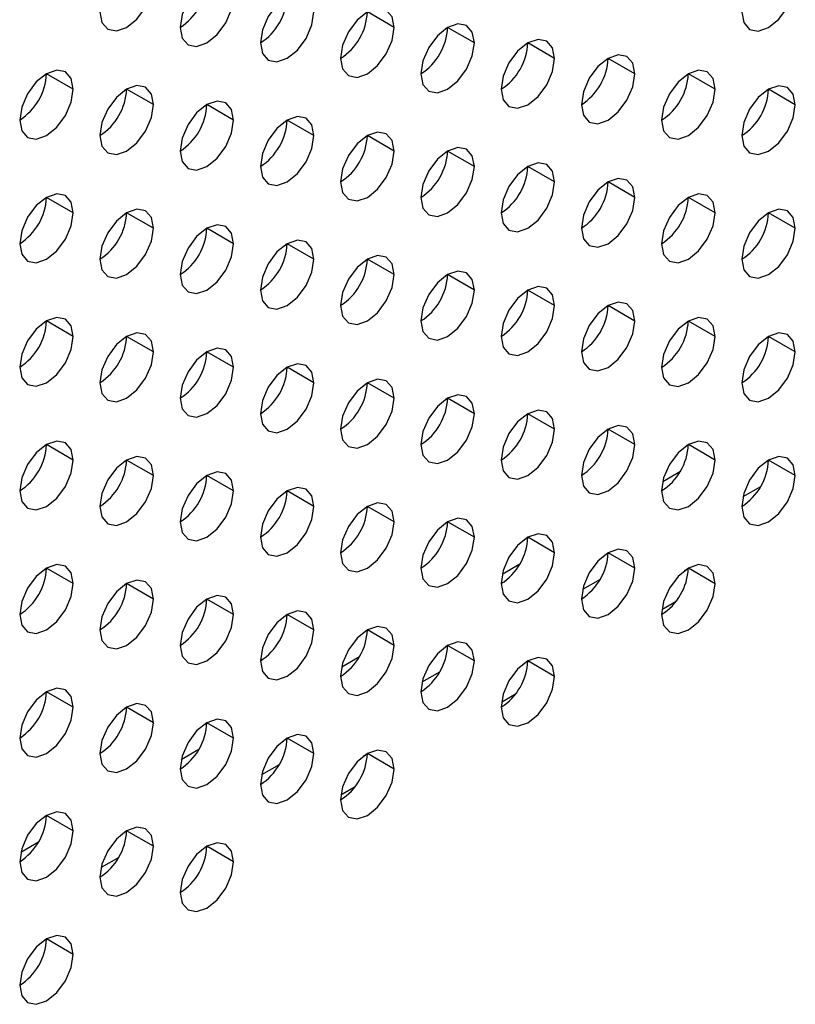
# Model space of a CAD drawing. Header units: millimetres. Extents: x 0 to 1118, y 0 to 864.
# Tile 167 of 256: x 964.19 to 966.24, y 622.97 to 625.58. Entities that reach past the tile are written whole.
import ezdxf

# ---------------------------------------------------------------- set-up
doc = ezdxf.new("R2010")
doc.units = ezdxf.units.MM

msp = doc.modelspace()

# ---------------------------------------------------------------- linework, layer by layer
at = {"color": 7, "linetype": 'Continuous', "lineweight": 25}
for p, q in [((965.1785, 625.5549), (965.1077, 625.5957)), ((965.3906, 625.514), (965.3199, 625.5549)), ((965.6027, 625.4732), (965.532, 625.514)), ((965.8149, 625.4323), (965.7441, 625.4732)), ((964.3299, 625.3917), (964.2592, 625.4325)), ((966.027, 625.3915), (965.9563, 625.4323)), ((964.5421, 625.3508), (964.4713, 625.3916)), ((966.2391, 625.3506), (966.1684, 625.3915)), ((964.7542, 625.31), (964.6835, 625.3508)), ((964.9663, 625.2691), (964.8956, 625.3099)), ((965.1785, 625.2283), (965.1077, 625.2691)), ((965.3906, 625.1874), (965.3199, 625.2282)), ((965.6027, 625.1466), (965.532, 625.1874)), ((965.8149, 625.1057), (965.7441, 625.1465)), ((964.3299, 625.065), (964.2592, 625.1059)), ((966.027, 625.0649), (965.9563, 625.1057)), ((964.5421, 625.0242), (964.4713, 625.065)), ((966.2391, 625.024), (966.1684, 625.0649)), ((964.7542, 624.9833), (964.6835, 625.0242)), ((964.9663, 624.9425), (964.8956, 624.9833)), ((965.1785, 624.9017), (965.1077, 624.9425)), ((965.3906, 624.8608), (965.3199, 624.9016)), ((965.6027, 624.82), (965.532, 624.8608)), ((965.8149, 624.7791), (965.7441, 624.8199)), ((964.3299, 624.7384), (964.2592, 624.7792)), ((966.027, 624.7383), (965.9563, 624.7791)), ((964.5421, 624.6976), (964.4713, 624.7384)), ((966.2391, 624.6974), (966.1684, 624.7382)), ((964.7542, 624.6567), (964.6835, 624.6975)), ((964.9663, 624.6159), (964.8956, 624.6567)), ((965.1785, 624.575), (965.1077, 624.6159)), ((965.3906, 624.5342), (965.3199, 624.575)), ((965.6027, 624.4933), (965.532, 624.5342)), ((965.8149, 624.4525), (965.7441, 624.4933)), ((964.3299, 624.4118), (964.2592, 624.4526)), ((966.027, 624.4116), (965.9563, 624.4525)), ((964.5421, 624.371), (964.4713, 624.4118)), ((966.2391, 624.3708), (966.1684, 624.4116)), ((964.7542, 624.3301), (964.6835, 624.3709)), ((964.9663, 624.2893), (964.8956, 624.3301)), ((966.1473, 624.3413), (966.1007, 624.3143)), ((965.1785, 624.2484), (965.1077, 624.2892)), ((965.3906, 624.2076), (965.3199, 624.2484)), ((965.6027, 624.1667), (965.532, 624.2075)), ((965.8149, 624.1259), (965.7441, 624.1667)), ((964.3299, 624.0852), (964.2592, 624.126)), ((966.027, 624.085), (965.9563, 624.1259)), ((965.723, 624.0963), (965.6764, 624.0694)), ((964.5421, 624.0443), (964.4713, 624.0852)), ((964.7542, 624.0035), (964.6835, 624.0443)), ((965.8865, 624.0171), (965.9241, 624.0388)), ((964.9663, 623.9626), (964.8956, 624.0035)), ((965.1785, 623.9218), (965.1077, 623.9626)), ((965.3906, 623.881), (965.3199, 623.9218)), ((965.6027, 623.8401), (965.532, 623.8809)), ((965.2988, 623.8514), (965.2521, 623.8245)), ((964.3299, 623.7586), (964.2592, 623.7994)), ((965.4622, 623.7721), (965.4997, 623.7938)), ((964.5421, 623.7177), (964.4713, 623.7585)), ((964.7542, 623.6769), (964.6835, 623.7177)), ((964.9663, 623.636), (964.8956, 623.6769)), ((965.1785, 623.5952), (965.1077, 623.636)), ((964.8745, 623.6065), (964.8279, 623.5796)), ((965.0379, 623.5271), (965.0754, 623.5487)), ((964.3299, 623.432), (964.2592, 623.4728)), ((964.5421, 623.3911), (964.4713, 623.4319)), ((964.7542, 623.3503), (964.6835, 623.3911)), ((964.4503, 623.3616), (964.4036, 623.3347)), ((964.3299, 623.1053), (964.2592, 623.1462))]:
    msp.add_line(p, q, dxfattribs=at)
at = {"color": 8, "linetype": 'Continuous', "lineweight": 25}
for p, q in [((965.8885, 624.3552), (965.9352, 624.3821)), ((965.4643, 624.1103), (965.5109, 624.1372)), ((965.9563, 624.1249), (965.9452, 624.1185)), ((965.04, 623.8654), (965.0867, 623.8923)), ((965.532, 623.8799), (965.521, 623.8736)), ((964.6158, 623.6204), (964.6624, 623.6474)), ((965.1077, 623.635), (965.0967, 623.6286)), ((964.1915, 623.3755), (964.2381, 623.4024))]:
    msp.add_line(p, q, dxfattribs=at)
at = {"color": 7, "linetype": 'Continuous', "lineweight": 25, "flags": 128}
for points in [[(964.4006, 625.5958), (964.406, 625.5676), (964.4213, 625.55), (964.4443, 625.5455), (964.4713, 625.5549), (964.4984, 625.5768), (964.5213, 625.6077), (964.5367, 625.6431), (964.5421, 625.6774)], [(964.7542, 625.6366), (964.7488, 625.6647), (964.7335, 625.6824), (964.7105, 625.6868), (964.6835, 625.6774), (964.6564, 625.6556), (964.6335, 625.6246), (964.6182, 625.5893), (964.6128, 625.5549)], [(966.0977, 625.5956), (966.1031, 625.5675), (966.1184, 625.5498), (966.1413, 625.5454), (966.1684, 625.5548), (966.1955, 625.5766), (966.2184, 625.6076), (966.2337, 625.6429), (966.2391, 625.6773)], [(964.6128, 625.5549), (964.6182, 625.5268), (964.6335, 625.5092), (964.6564, 625.5047), (964.6835, 625.5141), (964.7105, 625.5359), (964.7335, 625.5669), (964.7488, 625.6022), (964.7542, 625.6366)], [(964.9663, 625.5957), (964.9609, 625.6239), (964.9456, 625.6415), (964.9227, 625.646), (964.8956, 625.6366), (964.8686, 625.6147), (964.8456, 625.5838), (964.8303, 625.5484), (964.8249, 625.5141)], [(964.8249, 625.5141), (964.8303, 625.4859), (964.8456, 625.4683), (964.8686, 625.4639), (964.8956, 625.4733), (964.9227, 625.4951), (964.9456, 625.526), (964.9609, 625.5614), (964.9663, 625.5957)], [(965.1785, 625.5549), (965.1731, 625.583), (965.1577, 625.6007), (965.1348, 625.6051), (965.1077, 625.5957), (965.0807, 625.5739), (965.0577, 625.5429), (965.0424, 625.5076), (965.037, 625.4732)], [(965.037, 625.4732), (965.0424, 625.4451), (965.0577, 625.4275), (965.0807, 625.423), (965.1077, 625.4324), (965.1348, 625.4542), (965.1577, 625.4852), (965.1731, 625.5205), (965.1785, 625.5549)], [(965.3906, 625.514), (965.3852, 625.5422), (965.3699, 625.5598), (965.3469, 625.5643), (965.3199, 625.5549), (965.2928, 625.533), (965.2699, 625.5021), (965.2545, 625.4668), (965.2492, 625.4324)], [(965.6027, 625.4732), (965.5973, 625.5013), (965.582, 625.519), (965.5591, 625.5234), (965.532, 625.514), (965.5049, 625.4922), (965.482, 625.4612), (965.4667, 625.4259), (965.4613, 625.3915)], [(965.2492, 625.4324), (965.2545, 625.4043), (965.2699, 625.3866), (965.2928, 625.3822), (965.3199, 625.3916), (965.3469, 625.4134), (965.3699, 625.4443), (965.3852, 625.4797), (965.3906, 625.514)], [(965.4613, 625.3915), (965.4667, 625.3634), (965.482, 625.3458), (965.5049, 625.3413), (965.532, 625.3507), (965.5591, 625.3726), (965.582, 625.4035), (965.5973, 625.4388), (965.6027, 625.4732)], [(965.8149, 625.4323), (965.8095, 625.4605), (965.7941, 625.4781), (965.7712, 625.4826), (965.7441, 625.4732), (965.7171, 625.4513), (965.6941, 625.4204), (965.6788, 625.3851), (965.6734, 625.3507)], [(964.3299, 625.3917), (964.3245, 625.4198), (964.3092, 625.4374), (964.2863, 625.4419), (964.2592, 625.4325), (964.2322, 625.4107), (964.2092, 625.3797), (964.1939, 625.3444), (964.1885, 625.31)], [(966.027, 625.3915), (966.0216, 625.4196), (966.0063, 625.4373), (965.9833, 625.4417), (965.9563, 625.4323), (965.9292, 625.4105), (965.9063, 625.3795), (965.8909, 625.3442), (965.8856, 625.3099)], [(965.6734, 625.3507), (965.6788, 625.3226), (965.6941, 625.3049), (965.7171, 625.3005), (965.7441, 625.3099), (965.7712, 625.3317), (965.7941, 625.3626), (965.8095, 625.398), (965.8149, 625.4323)], [(964.1885, 625.31), (964.1939, 625.2819), (964.2092, 625.2642), (964.2322, 625.2598), (964.2592, 625.2692), (964.2863, 625.291), (964.3092, 625.322), (964.3245, 625.3573), (964.3299, 625.3917)], [(964.5421, 625.3508), (964.5367, 625.3789), (964.5213, 625.3966), (964.4984, 625.401), (964.4713, 625.3916), (964.4443, 625.3698), (964.4213, 625.3389), (964.406, 625.3035), (964.4006, 625.2692)], [(965.8856, 625.3099), (965.8909, 625.2817), (965.9063, 625.2641), (965.9292, 625.2596), (965.9563, 625.269), (965.9833, 625.2909), (966.0063, 625.3218), (966.0216, 625.3571), (966.027, 625.3915)], [(966.2391, 625.3506), (966.2337, 625.3788), (966.2184, 625.3964), (966.1955, 625.4009), (966.1684, 625.3915), (966.1413, 625.3696), (966.1184, 625.3387), (966.1031, 625.3034), (966.0977, 625.269)], [(964.7542, 625.31), (964.7488, 625.3381), (964.7335, 625.3557), (964.7105, 625.3602), (964.6835, 625.3508), (964.6564, 625.329), (964.6335, 625.298), (964.6182, 625.2627), (964.6128, 625.2283)], [(964.4006, 625.2692), (964.406, 625.241), (964.4213, 625.2234), (964.4443, 625.2189), (964.4713, 625.2283), (964.4984, 625.2502), (964.5213, 625.2811), (964.5367, 625.3165), (964.5421, 625.3508)], [(966.0977, 625.269), (966.1031, 625.2409), (966.1184, 625.2232), (966.1413, 625.2188), (966.1684, 625.2282), (966.1955, 625.25), (966.2184, 625.281), (966.2337, 625.3163), (966.2391, 625.3506)], [(964.6128, 625.2283), (964.6182, 625.2002), (964.6335, 625.1825), (964.6564, 625.1781), (964.6835, 625.1875), (964.7105, 625.2093), (964.7335, 625.2403), (964.7488, 625.2756), (964.7542, 625.31)], [(964.9663, 625.2691), (964.9609, 625.2973), (964.9456, 625.3149), (964.9227, 625.3194), (964.8956, 625.3099), (964.8686, 625.2881), (964.8456, 625.2572), (964.8303, 625.2218), (964.8249, 625.1875)], [(964.8249, 625.1875), (964.8303, 625.1593), (964.8456, 625.1417), (964.8686, 625.1372), (964.8956, 625.1466), (964.9227, 625.1685), (964.9456, 625.1994), (964.9609, 625.2348), (964.9663, 625.2691)], [(965.1785, 625.2283), (965.1731, 625.2564), (965.1577, 625.274), (965.1348, 625.2785), (965.1077, 625.2691), (965.0807, 625.2473), (965.0577, 625.2163), (965.0424, 625.181), (965.037, 625.1466)], [(965.3906, 625.1874), (965.3852, 625.2156), (965.3699, 625.2332), (965.3469, 625.2377), (965.3199, 625.2283), (965.2928, 625.2064), (965.2699, 625.1755), (965.2545, 625.1401), (965.2492, 625.1058)], [(965.037, 625.1466), (965.0424, 625.1185), (965.0577, 625.1008), (965.0807, 625.0964), (965.1077, 625.1058), (965.1348, 625.1276), (965.1577, 625.1586), (965.1731, 625.1939), (965.1785, 625.2283)], [(965.2492, 625.1058), (965.2545, 625.0776), (965.2699, 625.06), (965.2928, 625.0555), (965.3199, 625.0649), (965.3469, 625.0868), (965.3699, 625.1177), (965.3852, 625.1531), (965.3906, 625.1874)], [(965.6027, 625.1466), (965.5973, 625.1747), (965.582, 625.1924), (965.5591, 625.1968), (965.532, 625.1874), (965.5049, 625.1656), (965.482, 625.1346), (965.4667, 625.0993), (965.4613, 625.0649)], [(965.8149, 625.1057), (965.8095, 625.1339), (965.7941, 625.1515), (965.7712, 625.156), (965.7441, 625.1466), (965.7171, 625.1247), (965.6941, 625.0938), (965.6788, 625.0584), (965.6734, 625.0241)], [(965.4613, 625.0649), (965.4667, 625.0368), (965.482, 625.0192), (965.5049, 625.0147), (965.532, 625.0241), (965.5591, 625.0459), (965.582, 625.0769), (965.5973, 625.1122), (965.6027, 625.1466)], [(964.3299, 625.065), (964.3245, 625.0932), (964.3092, 625.1108), (964.2863, 625.1153), (964.2592, 625.1059), (964.2322, 625.084), (964.2092, 625.0531), (964.1939, 625.0178), (964.1885, 624.9834)], [(965.6734, 625.0241), (965.6788, 624.9959), (965.6941, 624.9783), (965.7171, 624.9738), (965.7441, 624.9833), (965.7712, 625.0051), (965.7941, 625.036), (965.8095, 625.0714), (965.8149, 625.1057)], [(966.027, 625.0649), (966.0216, 625.093), (966.0063, 625.1107), (965.9833, 625.1151), (965.9563, 625.1057), (965.9292, 625.0839), (965.9063, 625.0529), (965.8909, 625.0176), (965.8856, 624.9832)], [(964.5421, 625.0242), (964.5367, 625.0523), (964.5213, 625.07), (964.4984, 625.0744), (964.4713, 625.065), (964.4443, 625.0432), (964.4213, 625.0122), (964.406, 624.9769), (964.4006, 624.9426)], [(966.2391, 625.024), (966.2337, 625.0522), (966.2184, 625.0698), (966.1955, 625.0743), (966.1684, 625.0649), (966.1413, 625.043), (966.1184, 625.0121), (966.1031, 624.9767), (966.0977, 624.9424)], [(964.1885, 624.9834), (964.1939, 624.9553), (964.2092, 624.9376), (964.2322, 624.9332), (964.2592, 624.9426), (964.2863, 624.9644), (964.3092, 624.9953), (964.3245, 625.0307), (964.3299, 625.065)], [(965.8856, 624.9832), (965.8909, 624.9551), (965.9063, 624.9375), (965.9292, 624.933), (965.9563, 624.9424), (965.9833, 624.9642), (966.0063, 624.9952), (966.0216, 625.0305), (966.027, 625.0649)], [(964.4006, 624.9426), (964.406, 624.9144), (964.4213, 624.8968), (964.4443, 624.8923), (964.4713, 624.9017), (964.4984, 624.9236), (964.5213, 624.9545), (964.5367, 624.9898), (964.5421, 625.0242)], [(964.7542, 624.9833), (964.7488, 625.0115), (964.7335, 625.0291), (964.7105, 625.0336), (964.6835, 625.0242), (964.6564, 625.0023), (964.6335, 624.9714), (964.6182, 624.9361), (964.6128, 624.9017)], [(966.0977, 624.9424), (966.1031, 624.9143), (966.1184, 624.8966), (966.1413, 624.8922), (966.1684, 624.9016), (966.1955, 624.9234), (966.2184, 624.9543), (966.2337, 624.9897), (966.2391, 625.024)], [(964.6128, 624.9017), (964.6182, 624.8736), (964.6335, 624.8559), (964.6564, 624.8515), (964.6835, 624.8609), (964.7105, 624.8827), (964.7335, 624.9137), (964.7488, 624.949), (964.7542, 624.9833)], [(964.9663, 624.9425), (964.9609, 624.9706), (964.9456, 624.9883), (964.9227, 624.9927), (964.8956, 624.9833), (964.8686, 624.9615), (964.8456, 624.9306), (964.8303, 624.8952), (964.8249, 624.8609)], [(965.1785, 624.9017), (965.1731, 624.9298), (965.1577, 624.9474), (965.1348, 624.9519), (965.1077, 624.9425), (965.0807, 624.9206), (965.0577, 624.8897), (965.0424, 624.8544), (965.037, 624.82)], [(964.8249, 624.8609), (964.8303, 624.8327), (964.8456, 624.8151), (964.8686, 624.8106), (964.8956, 624.82), (964.9227, 624.8419), (964.9456, 624.8728), (964.9609, 624.9081), (964.9663, 624.9425)], [(965.037, 624.82), (965.0424, 624.7919), (965.0577, 624.7742), (965.0807, 624.7698), (965.1077, 624.7792), (965.1348, 624.801), (965.1577, 624.832), (965.1731, 624.8673), (965.1785, 624.9017)], [(965.3906, 624.8608), (965.3852, 624.8889), (965.3699, 624.9066), (965.3469, 624.911), (965.3199, 624.9016), (965.2928, 624.8798), (965.2699, 624.8489), (965.2545, 624.8135), (965.2492, 624.7792)], [(965.6027, 624.82), (965.5973, 624.8481), (965.582, 624.8657), (965.5591, 624.8702), (965.532, 624.8608), (965.5049, 624.839), (965.482, 624.808), (965.4667, 624.7727), (965.4613, 624.7383)], [(965.2492, 624.7792), (965.2545, 624.751), (965.2699, 624.7334), (965.2928, 624.7289), (965.3199, 624.7383), (965.3469, 624.7602), (965.3699, 624.7911), (965.3852, 624.8264), (965.3906, 624.8608)], [(965.4613, 624.7383), (965.4667, 624.7102), (965.482, 624.6925), (965.5049, 624.6881), (965.532, 624.6975), (965.5591, 624.7193), (965.582, 624.7503), (965.5973, 624.7856), (965.6027, 624.82)], [(965.8149, 624.7791), (965.8095, 624.8073), (965.7941, 624.8249), (965.7712, 624.8293), (965.7441, 624.8199), (965.7171, 624.7981), (965.6941, 624.7672), (965.6788, 624.7318), (965.6734, 624.6975)], [(964.3299, 624.7384), (964.3245, 624.7666), (964.3092, 624.7842), (964.2863, 624.7887), (964.2592, 624.7793), (964.2322, 624.7574), (964.2092, 624.7265), (964.1939, 624.6911), (964.1885, 624.6568)], [(966.027, 624.7383), (966.0216, 624.7664), (966.0063, 624.784), (965.9833, 624.7885), (965.9563, 624.7791), (965.9292, 624.7573), (965.9063, 624.7263), (965.8909, 624.691), (965.8856, 624.6566)], [(965.6734, 624.6975), (965.6788, 624.6693), (965.6941, 624.6517), (965.7171, 624.6472), (965.7441, 624.6566), (965.7712, 624.6785), (965.7941, 624.7094), (965.8095, 624.7448), (965.8149, 624.7791)], [(964.1885, 624.6568), (964.1939, 624.6286), (964.2092, 624.611), (964.2322, 624.6065), (964.2592, 624.6159), (964.2863, 624.6378), (964.3092, 624.6687), (964.3245, 624.7041), (964.3299, 624.7384)], [(964.5421, 624.6976), (964.5367, 624.7257), (964.5213, 624.7434), (964.4984, 624.7478), (964.4713, 624.7384), (964.4443, 624.7166), (964.4213, 624.6856), (964.406, 624.6503), (964.4006, 624.6159)], [(965.8856, 624.6566), (965.8909, 624.6285), (965.9063, 624.6108), (965.9292, 624.6064), (965.9563, 624.6158), (965.9833, 624.6376), (966.0063, 624.6686), (966.0216, 624.7039), (966.027, 624.7383)], [(966.2391, 624.6974), (966.2337, 624.7256), (966.2184, 624.7432), (966.1955, 624.7477), (966.1684, 624.7382), (966.1413, 624.7164), (966.1184, 624.6855), (966.1031, 624.6501), (966.0977, 624.6158)], [(964.4006, 624.6159), (964.406, 624.5878), (964.4213, 624.5702), (964.4443, 624.5657), (964.4713, 624.5751), (964.4984, 624.5969), (964.5213, 624.6279), (964.5367, 624.6632), (964.5421, 624.6976)], [(964.7542, 624.6567), (964.7488, 624.6849), (964.7335, 624.7025), (964.7105, 624.707), (964.6835, 624.6976), (964.6564, 624.6757), (964.6335, 624.6448), (964.6182, 624.6094), (964.6128, 624.5751)], [(966.0977, 624.6158), (966.1031, 624.5876), (966.1184, 624.57), (966.1413, 624.5655), (966.1684, 624.5749), (966.1955, 624.5968), (966.2184, 624.6277), (966.2337, 624.6631), (966.2391, 624.6974)], [(964.9663, 624.6159), (964.9609, 624.644), (964.9456, 624.6617), (964.9227, 624.6661), (964.8956, 624.6567), (964.8686, 624.6349), (964.8456, 624.6039), (964.8303, 624.5686), (964.8249, 624.5342)], [(964.6128, 624.5751), (964.6182, 624.5469), (964.6335, 624.5293), (964.6564, 624.5248), (964.6835, 624.5343), (964.7105, 624.5561), (964.7335, 624.587), (964.7488, 624.6224), (964.7542, 624.6567)], [(964.8249, 624.5342), (964.8303, 624.5061), (964.8456, 624.4885), (964.8686, 624.484), (964.8956, 624.4934), (964.9227, 624.5152), (964.9456, 624.5462), (964.9609, 624.5815), (964.9663, 624.6159)], [(965.1785, 624.575), (965.1731, 624.6032), (965.1577, 624.6208), (965.1348, 624.6253), (965.1077, 624.6159), (965.0807, 624.594), (965.0577, 624.5631), (965.0424, 624.5277), (965.037, 624.4934)], [(965.3906, 624.5342), (965.3852, 624.5623), (965.3699, 624.58), (965.3469, 624.5844), (965.3199, 624.575), (965.2928, 624.5532), (965.2699, 624.5222), (965.2545, 624.4869), (965.2492, 624.4525)], [(965.037, 624.4934), (965.0424, 624.4653), (965.0577, 624.4476), (965.0807, 624.4432), (965.1077, 624.4526), (965.1348, 624.4744), (965.1577, 624.5053), (965.1731, 624.5407), (965.1785, 624.575)], [(965.2492, 624.4525), (965.2545, 624.4244), (965.2699, 624.4068), (965.2928, 624.4023), (965.3199, 624.4117), (965.3469, 624.4335), (965.3699, 624.4645), (965.3852, 624.4998), (965.3906, 624.5342)], [(965.6027, 624.4933), (965.5973, 624.5215), (965.582, 624.5391), (965.5591, 624.5436), (965.532, 624.5342), (965.5049, 624.5123), (965.482, 624.4814), (965.4667, 624.4461), (965.4613, 624.4117)], [(965.8149, 624.4525), (965.8095, 624.4806), (965.7941, 624.4983), (965.7712, 624.5027), (965.7441, 624.4933), (965.7171, 624.4715), (965.6941, 624.4405), (965.6788, 624.4052), (965.6734, 624.3709)], [(965.4613, 624.4117), (965.4667, 624.3836), (965.482, 624.3659), (965.5049, 624.3615), (965.532, 624.3709), (965.5591, 624.3927), (965.582, 624.4236), (965.5973, 624.459), (965.6027, 624.4933)], [(964.3299, 624.4118), (964.3245, 624.4399), (964.3092, 624.4576), (964.2863, 624.462), (964.2592, 624.4526), (964.2322, 624.4308), (964.2092, 624.3999), (964.1939, 624.3645), (964.1885, 624.3302)], [(965.6734, 624.3709), (965.6788, 624.3427), (965.6941, 624.3251), (965.7171, 624.3206), (965.7441, 624.33), (965.7712, 624.3519), (965.7941, 624.3828), (965.8095, 624.4181), (965.8149, 624.4525)], [(966.027, 624.4116), (966.0216, 624.4398), (966.0063, 624.4574), (965.9833, 624.4619), (965.9563, 624.4525), (965.9292, 624.4306), (965.9063, 624.3997), (965.8909, 624.3644), (965.8856, 624.33)], [(964.1885, 624.3302), (964.1939, 624.302), (964.2092, 624.2844), (964.2322, 624.2799), (964.2592, 624.2893), (964.2863, 624.3112), (964.3092, 624.3421), (964.3245, 624.3775), (964.3299, 624.4118)], [(964.5421, 624.371), (964.5367, 624.3991), (964.5213, 624.4167), (964.4984, 624.4212), (964.4713, 624.4118), (964.4443, 624.39), (964.4213, 624.359), (964.406, 624.3237), (964.4006, 624.2893)], [(965.8856, 624.33), (965.8909, 624.3019), (965.9063, 624.2842), (965.9292, 624.2798), (965.9563, 624.2892), (965.9833, 624.311), (966.0063, 624.342), (966.0216, 624.3773), (966.027, 624.4116)], [(966.2391, 624.3708), (966.2337, 624.3989), (966.2184, 624.4166), (966.1955, 624.421), (966.1684, 624.4116), (966.1413, 624.3898), (966.1184, 624.3589), (966.1031, 624.3235), (966.0977, 624.2892)], [(964.7542, 624.3301), (964.7488, 624.3583), (964.7335, 624.3759), (964.7105, 624.3804), (964.6835, 624.3709), (964.6564, 624.3491), (964.6335, 624.3182), (964.6182, 624.2828), (964.6128, 624.2485)], [(964.4006, 624.2893), (964.406, 624.2612), (964.4213, 624.2435), (964.4443, 624.2391), (964.4713, 624.2485), (964.4984, 624.2703), (964.5213, 624.3013), (964.5367, 624.3366), (964.5421, 624.371)], [(966.0977, 624.2892), (966.1031, 624.261), (966.1184, 624.2434), (966.1413, 624.2389), (966.1684, 624.2483), (966.1955, 624.2702), (966.2184, 624.3011), (966.2337, 624.3364), (966.2391, 624.3708)], [(964.6128, 624.2485), (964.6182, 624.2203), (964.6335, 624.2027), (964.6564, 624.1982), (964.6835, 624.2076), (964.7105, 624.2295), (964.7335, 624.2604), (964.7488, 624.2958), (964.7542, 624.3301)], [(964.9663, 624.2893), (964.9609, 624.3174), (964.9456, 624.335), (964.9227, 624.3395), (964.8956, 624.3301), (964.8686, 624.3083), (964.8456, 624.2773), (964.8303, 624.242), (964.8249, 624.2076)], [(965.1785, 624.2484), (965.1731, 624.2766), (965.1577, 624.2942), (965.1348, 624.2987), (965.1077, 624.2893), (965.0807, 624.2674), (965.0577, 624.2365), (965.0424, 624.2011), (965.037, 624.1668)], [(964.8249, 624.2076), (964.8303, 624.1795), (964.8456, 624.1618), (964.8686, 624.1574), (964.8956, 624.1668), (964.9227, 624.1886), (964.9456, 624.2196), (964.9609, 624.2549), (964.9663, 624.2893)], [(965.037, 624.1668), (965.0424, 624.1386), (965.0577, 624.121), (965.0807, 624.1165), (965.1077, 624.1259), (965.1348, 624.1478), (965.1577, 624.1787), (965.1731, 624.2141), (965.1785, 624.2484)], [(965.3906, 624.2076), (965.3852, 624.2357), (965.3699, 624.2534), (965.3469, 624.2578), (965.3199, 624.2484), (965.2928, 624.2266), (965.2699, 624.1956), (965.2545, 624.1603), (965.2492, 624.1259)], [(965.6027, 624.1667), (965.5973, 624.1949), (965.582, 624.2125), (965.5591, 624.217), (965.532, 624.2076), (965.5049, 624.1857), (965.482, 624.1548), (965.4667, 624.1194), (965.4613, 624.0851)], [(965.2492, 624.1259), (965.2545, 624.0978), (965.2699, 624.0801), (965.2928, 624.0757), (965.3199, 624.0851), (965.3469, 624.1069), (965.3699, 624.1379), (965.3852, 624.1732), (965.3906, 624.2076)], [(965.4613, 624.0851), (965.4667, 624.0569), (965.482, 624.0393), (965.5049, 624.0348), (965.532, 624.0442), (965.5591, 624.0661), (965.582, 624.097), (965.5973, 624.1324), (965.6027, 624.1667)], [(965.8149, 624.1259), (965.8095, 624.154), (965.7941, 624.1717), (965.7712, 624.1761), (965.7441, 624.1667), (965.7171, 624.1449), (965.6941, 624.1139), (965.6788, 624.0786), (965.6734, 624.0442)], [(964.3299, 624.0852), (964.3245, 624.1133), (964.3092, 624.131), (964.2863, 624.1354), (964.2592, 624.126), (964.2322, 624.1042), (964.2092, 624.0732), (964.1939, 624.0379), (964.1885, 624.0035)], [(965.6734, 624.0442), (965.6788, 624.0161), (965.6941, 623.9985), (965.7171, 623.994), (965.7441, 624.0034), (965.7712, 624.0252), (965.7941, 624.0562), (965.8095, 624.0915), (965.8149, 624.1259)], [(966.027, 624.085), (966.0216, 624.1132), (966.0063, 624.1308), (965.9833, 624.1353), (965.9563, 624.1259), (965.9292, 624.104), (965.9063, 624.0731), (965.8909, 624.0377), (965.8856, 624.0034)], [(964.5421, 624.0443), (964.5367, 624.0725), (964.5213, 624.0901), (964.4984, 624.0946), (964.4713, 624.0852), (964.4443, 624.0633), (964.4213, 624.0324), (964.406, 623.9971), (964.4006, 623.9627)], [(964.1885, 624.0035), (964.1939, 623.9754), (964.2092, 623.9578), (964.2322, 623.9533), (964.2592, 623.9627), (964.2863, 623.9846), (964.3092, 624.0155), (964.3245, 624.0508), (964.3299, 624.0852)], [(965.8856, 624.0034), (965.8909, 623.9752), (965.9063, 623.9576), (965.9292, 623.9532), (965.9563, 623.9626), (965.9833, 623.9844), (966.0063, 624.0153), (966.0216, 624.0507), (966.027, 624.085)], [(964.4006, 623.9627), (964.406, 623.9346), (964.4213, 623.9169), (964.4443, 623.9125), (964.4713, 623.9219), (964.4984, 623.9437), (964.5213, 623.9746), (964.5367, 624.01), (964.5421, 624.0443)], [(964.7542, 624.0035), (964.7488, 624.0316), (964.7335, 624.0493), (964.7105, 624.0537), (964.6835, 624.0443), (964.6564, 624.0225), (964.6335, 623.9915), (964.6182, 623.9562), (964.6128, 623.9219)], [(964.9663, 623.9626), (964.9609, 623.9908), (964.9456, 624.0084), (964.9227, 624.0129), (964.8956, 624.0035), (964.8686, 623.9816), (964.8456, 623.9507), (964.8303, 623.9154), (964.8249, 623.881)], [(964.6128, 623.9219), (964.6182, 623.8937), (964.6335, 623.8761), (964.6564, 623.8716), (964.6835, 623.881), (964.7105, 623.9029), (964.7335, 623.9338), (964.7488, 623.9691), (964.7542, 624.0035)], [(964.8249, 623.881), (964.8303, 623.8529), (964.8456, 623.8352), (964.8686, 623.8308), (964.8956, 623.8402), (964.9227, 623.862), (964.9456, 623.893), (964.9609, 623.9283), (964.9663, 623.9626)], [(965.1785, 623.9218), (965.1731, 623.9499), (965.1577, 623.9676), (965.1348, 623.972), (965.1077, 623.9626), (965.0807, 623.9408), (965.0577, 623.9099), (965.0424, 623.8745), (965.037, 623.8402)], [(965.3906, 623.881), (965.3852, 623.9091), (965.3699, 623.9267), (965.3469, 623.9312), (965.3199, 623.9218), (965.2928, 623.9), (965.2699, 623.869), (965.2545, 623.8337), (965.2492, 623.7993)], [(965.037, 623.8402), (965.0424, 623.812), (965.0577, 623.7944), (965.0807, 623.7899), (965.1077, 623.7993), (965.1348, 623.8212), (965.1577, 623.8521), (965.1731, 623.8874), (965.1785, 623.9218)], [(965.2492, 623.7993), (965.2545, 623.7712), (965.2699, 623.7535), (965.2928, 623.7491), (965.3199, 623.7585), (965.3469, 623.7803), (965.3699, 623.8113), (965.3852, 623.8466), (965.3906, 623.881)], [(965.6027, 623.8401), (965.5973, 623.8682), (965.582, 623.8859), (965.5591, 623.8903), (965.532, 623.8809), (965.5049, 623.8591), (965.482, 623.8282), (965.4667, 623.7928), (965.4613, 623.7585)], [(965.4613, 623.7585), (965.4667, 623.7303), (965.482, 623.7127), (965.5049, 623.7082), (965.532, 623.7176), (965.5591, 623.7395), (965.582, 623.7704), (965.5973, 623.8058), (965.6027, 623.8401)], [(964.3299, 623.7586), (964.3245, 623.7867), (964.3092, 623.8044), (964.2863, 623.8088), (964.2592, 623.7994), (964.2322, 623.7776), (964.2092, 623.7466), (964.1939, 623.7113), (964.1885, 623.6769)], [(964.1885, 623.6769), (964.1939, 623.6488), (964.2092, 623.6312), (964.2322, 623.6267), (964.2592, 623.6361), (964.2863, 623.6579), (964.3092, 623.6889), (964.3245, 623.7242), (964.3299, 623.7586)], [(964.5421, 623.7177), (964.5367, 623.7459), (964.5213, 623.7635), (964.4984, 623.768), (964.4713, 623.7586), (964.4443, 623.7367), (964.4213, 623.7058), (964.406, 623.6704), (964.4006, 623.6361)], [(964.7542, 623.6769), (964.7488, 623.705), (964.7335, 623.7227), (964.7105, 623.7271), (964.6835, 623.7177), (964.6564, 623.6959), (964.6335, 623.6649), (964.6182, 623.6296), (964.6128, 623.5952)], [(964.4006, 623.6361), (964.406, 623.6079), (964.4213, 623.5903), (964.4443, 623.5858), (964.4713, 623.5953), (964.4984, 623.6171), (964.5213, 623.648), (964.5367, 623.6834), (964.5421, 623.7177)], [(964.6128, 623.5952), (964.6182, 623.5671), (964.6335, 623.5495), (964.6564, 623.545), (964.6835, 623.5544), (964.7105, 623.5762), (964.7335, 623.6072), (964.7488, 623.6425), (964.7542, 623.6769)], [(964.9663, 623.636), (964.9609, 623.6642), (964.9456, 623.6818), (964.9227, 623.6863), (964.8956, 623.6769), (964.8686, 623.655), (964.8456, 623.6241), (964.8303, 623.5887), (964.8249, 623.5544)], [(965.1785, 623.5952), (965.1731, 623.6233), (965.1577, 623.641), (965.1348, 623.6454), (965.1077, 623.636), (965.0807, 623.6142), (965.0577, 623.5832), (965.0424, 623.5479), (965.037, 623.5135)], [(964.8249, 623.5544), (964.8303, 623.5263), (964.8456, 623.5086), (964.8686, 623.5042), (964.8956, 623.5136), (964.9227, 623.5354), (964.9456, 623.5663), (964.9609, 623.6017), (964.9663, 623.636)], [(965.037, 623.5135), (965.0424, 623.4854), (965.0577, 623.4678), (965.0807, 623.4633), (965.1077, 623.4727), (965.1348, 623.4945), (965.1577, 623.5255), (965.1731, 623.5608), (965.1785, 623.5952)], [(964.3299, 623.432), (964.3245, 623.4601), (964.3092, 623.4777), (964.2863, 623.4822), (964.2592, 623.4728), (964.2322, 623.451), (964.2092, 623.42), (964.1939, 623.3847), (964.1885, 623.3503)], [(964.5421, 623.3911), (964.5367, 623.4193), (964.5213, 623.4369), (964.4984, 623.4413), (964.4713, 623.4319), (964.4443, 623.4101), (964.4213, 623.3792), (964.406, 623.3438), (964.4006, 623.3095)], [(964.1885, 623.3503), (964.1939, 623.3222), (964.2092, 623.3045), (964.2322, 623.3001), (964.2592, 623.3095), (964.2863, 623.3313), (964.3092, 623.3623), (964.3245, 623.3976), (964.3299, 623.432)], [(964.4006, 623.3095), (964.406, 623.2813), (964.4213, 623.2637), (964.4443, 623.2592), (964.4713, 623.2686), (964.4984, 623.2905), (964.5213, 623.3214), (964.5367, 623.3568), (964.5421, 623.3911)], [(964.7542, 623.3503), (964.7488, 623.3784), (964.7335, 623.396), (964.7105, 623.4005), (964.6835, 623.3911), (964.6564, 623.3693), (964.6335, 623.3383), (964.6182, 623.303), (964.6128, 623.2686)], [(964.6128, 623.2686), (964.6182, 623.2405), (964.6335, 623.2228), (964.6564, 623.2184), (964.6835, 623.2278), (964.7105, 623.2496), (964.7335, 623.2806), (964.7488, 623.3159), (964.7542, 623.3503)], [(964.3299, 623.1053), (964.3245, 623.1335), (964.3092, 623.1511), (964.2863, 623.1556), (964.2592, 623.1462), (964.2322, 623.1243), (964.2092, 623.0934), (964.1939, 623.0581), (964.1885, 623.0237)], [(964.1885, 623.0237), (964.1939, 622.9956), (964.2092, 622.9779), (964.2322, 622.9735), (964.2592, 622.9829), (964.2863, 623.0047), (964.3092, 623.0356), (964.3245, 623.071), (964.3299, 623.1053)]]:
    msp.add_lwpolyline(points, dxfattribs=at)
at = {"color": 7, "linetype": 'Continuous', "lineweight": 25}
for centre in [(964.53, 625.6844), (964.7421, 625.6435), (964.9542, 625.6027), (965.1664, 625.5618), (965.3785, 625.521), (965.5906, 625.4801), (964.1057, 625.4395), (965.8027, 625.4393), (964.3178, 625.3986), (966.0149, 625.3985), (964.53, 625.3578), (964.7421, 625.3169), (964.9542, 625.2761), (965.1664, 625.2352), (965.3785, 625.1944), (965.5906, 625.1535), (964.1057, 625.1128), (965.8027, 625.1127), (964.3178, 625.072), (966.0149, 625.0718), (964.53, 625.0312), (964.7421, 624.9903), (964.9542, 624.9495), (965.1664, 624.9086), (965.3785, 624.8678), (965.5906, 624.8269), (964.1057, 624.7862), (965.8027, 624.7861), (964.3178, 624.7454), (966.0149, 624.7452), (964.53, 624.7045), (964.7421, 624.6637), (964.9542, 624.6228), (965.1664, 624.582), (965.3785, 624.5411), (965.5906, 624.5003), (964.1057, 624.4596), (965.8027, 624.4595), (964.3178, 624.4188), (966.0149, 624.4186), (964.53, 624.3779), (964.7421, 624.3371), (964.9542, 624.2962), (965.1664, 624.2554), (965.3785, 624.2145), (965.5906, 624.1737), (964.1057, 624.133), (965.8027, 624.1328), (964.3178, 624.0921), (964.53, 624.0513), (964.7421, 624.0105), (964.9542, 623.9696), (965.1664, 623.9288), (965.3785, 623.8879), (964.1057, 623.8064), (964.3178, 623.7655), (964.53, 623.7247), (964.7421, 623.6838), (964.9542, 623.643), (964.1057, 623.4798), (964.3178, 623.4389), (964.53, 623.3981), (964.1057, 623.1531)]:
    msp.add_arc(centre, 0.1537, 302.6055, 357.3945, dxfattribs=at)

doc.saveas('drawing.dxf')
